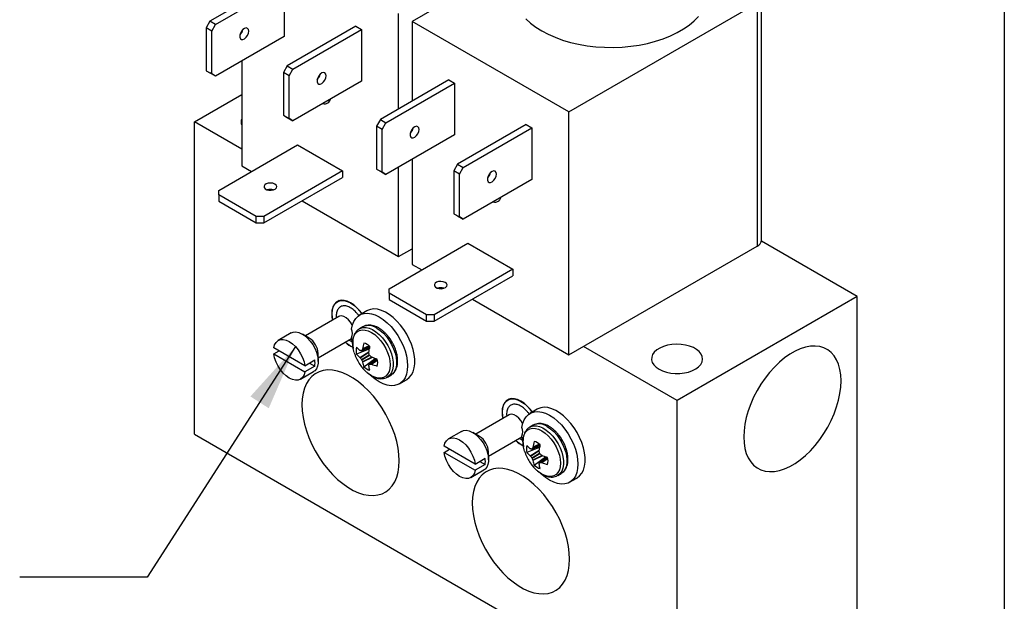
# Model space of a CAD drawing. Header units: inches. Extents: x 0.5 to 21.5, y 0.5 to 16.5.
# Tile 15 of 18: x 17.6 to 21.5, y 11.9 to 14.2. Entities that reach past the tile are written whole.
import ezdxf

# ---------------------------------------------------------------- set-up
doc = ezdxf.new("R2010")
doc.units = ezdxf.units.IN
doc.header["$LTSCALE"] = 2
doc.header["$MEASUREMENT"] = 0
doc.layers.add('TEXT', color=140, linetype='Continuous', lineweight=25)
doc.dimstyles.new('SLDDIMSTYLE6', dxfattribs={"dimtxt": 0.18, "dimasz": 0.26, "dimexe": 0, "dimexo": 0.0625, "dimgap": 0, "dimtad": 0, "dimtih": 1, "dimtoh": 1, "dimdec": 0, "dimrnd": 1e-09, "dimzin": 0, "dimdsep": 46, "dimtxsty": 'Standard', "dimsah": 1, "dimcen": 0.09, "dimadec": 0, "dimazin": 0, "dimtfac": 0.26, "dimtdec": 0, "dimtofl": 0, "dimtmove": 0, "dimatfit": 3, "dimfxl": 0, "dimfrac": 2, "dimtolj": 1, "dimtzin": 0, "dimarcsym": 0})

msp = doc.modelspace()

# ---------------------------------------------------------------- linework, layer by layer
for p, q in [((19.5723, 14.4495), (19.1765, 14.2209)), ((18.6532, 14.3769), (18.3839, 14.2214)), ((18.4059, 14.2088), (18.6751, 14.3642)), ((18.6751, 14.3642), (18.6751, 14.1617)), ((19.7916, 13.8658), (20.5299, 14.292)), ((20.5299, 14.292), (20.5299, 13.3391)), ((20.5474, 13.3636), (20.5474, 14.3165)), ((18.3839, 14.2214), (18.3689, 14.1954)), ((18.4059, 14.2088), (18.3839, 14.2214)), ((19.1234, 13.8768), (19.1234, 14.2516)), ((19.1765, 14.2209), (19.1765, 13.9074)), ((19.7916, 13.8658), (19.1765, 14.2209)), ((18.3909, 14.1828), (18.3689, 14.1954)), ((18.3689, 14.1954), (18.3689, 14.0276)), ((18.3909, 14.1828), (18.4059, 14.2088)), ((18.3909, 14.0149), (18.3909, 14.1828)), ((18.5082, 14.1835), (18.5082, 14.177)), ((18.9565, 14.2017), (18.6873, 14.0463)), ((18.7092, 14.0336), (18.9785, 14.1891)), ((18.9565, 14.2017), (18.9785, 14.1891)), ((18.9785, 14.1891), (18.9785, 13.9866)), ((18.6751, 14.1617), (18.4059, 14.0063)), ((18.5082, 14.0654), (18.5082, 13.6538)), ((18.3689, 14.0276), (18.3909, 14.0149)), ((18.3689, 14.0276), (18.3839, 14.0189)), ((18.6873, 14.0463), (18.6723, 14.0203)), ((18.6873, 14.0463), (18.7092, 14.0336)), ((18.6942, 14.0077), (18.7092, 14.0336)), ((18.4059, 14.0063), (18.3839, 14.0189)), ((18.4059, 14.0063), (18.3909, 14.0149)), ((18.6942, 14.0077), (18.6723, 14.0203)), ((18.6723, 14.0203), (18.6723, 13.8525)), ((18.6942, 13.8398), (18.6942, 14.0077)), ((18.9785, 13.9866), (18.7092, 13.8311)), ((18.8092, 14.0049), (18.8125, 14.0034)), ((19.3214, 13.9911), (19.0522, 13.8357)), ((19.3214, 13.9911), (19.3433, 13.9785)), ((19.0741, 13.823), (19.3433, 13.9785)), ((19.3433, 13.9785), (19.3433, 13.7759)), ((18.3232, 13.8266), (18.5082, 13.9335)), ((18.6723, 13.8525), (18.6942, 13.8398)), ((18.6723, 13.8525), (18.6873, 13.8438)), ((18.6873, 13.8438), (18.7092, 13.8311)), ((18.7092, 13.8311), (18.6942, 13.8398)), ((19.0522, 13.8357), (19.0372, 13.8097)), ((19.0522, 13.8357), (19.0741, 13.823)), ((19.7916, 12.9129), (19.7916, 13.8658)), ((18.5082, 13.7198), (18.3232, 13.8266)), ((18.3232, 12.6018), (18.3232, 13.8266)), ((19.0591, 13.797), (19.0372, 13.8097)), ((19.0372, 13.8097), (19.0372, 13.6418)), ((19.0591, 13.797), (19.0741, 13.823)), ((19.0591, 13.6292), (19.0591, 13.797)), ((19.1765, 13.7978), (19.1765, 13.7912)), ((19.6248, 13.816), (19.3555, 13.6605)), ((19.3774, 13.6479), (19.6467, 13.8033)), ((19.6248, 13.816), (19.6467, 13.8033)), ((19.6467, 13.8033), (19.6467, 13.6008)), ((19.3433, 13.7759), (19.0741, 13.6205)), ((18.4186, 13.558), (18.7274, 13.7363)), ((18.7274, 13.7363), (18.9042, 13.6342)), ((19.1765, 13.6796), (19.1765, 13.268)), ((18.5082, 13.6538), (18.5464, 13.6318)), ((19.0372, 13.6418), (19.0591, 13.6292)), ((19.0372, 13.6418), (19.0522, 13.6332)), ((19.1234, 13.2987), (19.1234, 13.649)), ((19.3555, 13.6605), (19.3405, 13.6346)), ((19.3555, 13.6605), (19.3774, 13.6479)), ((19.3624, 13.6219), (19.3774, 13.6479)), ((18.9042, 13.6342), (18.5954, 13.4559)), ((18.5954, 13.4306), (18.9042, 13.6089)), ((18.9042, 13.6342), (18.9042, 13.6089)), ((19.0522, 13.6332), (19.0741, 13.6205)), ((19.0741, 13.6205), (19.0591, 13.6292)), ((19.3624, 13.6219), (19.3405, 13.6346)), ((19.3405, 13.6346), (19.3405, 13.4667)), ((19.3624, 13.4541), (19.3624, 13.6219)), ((19.6467, 13.6008), (19.3774, 13.4454)), ((19.4775, 13.6191), (19.4807, 13.6177)), ((18.4186, 13.5407), (18.4186, 13.558)), ((18.5654, 13.4559), (18.4186, 13.5407)), ((18.4186, 13.5407), (18.4186, 13.5154)), ((18.4186, 13.5154), (18.5654, 13.4306)), ((18.7451, 13.5171), (19.1234, 13.2987)), ((18.5654, 13.4306), (18.5654, 13.4559)), ((18.5954, 13.4559), (18.5654, 13.4559)), ((18.5954, 13.4559), (18.5954, 13.4306)), ((19.3405, 13.4667), (19.3624, 13.4541)), ((19.3405, 13.4667), (19.3555, 13.458)), ((19.3555, 13.458), (19.3774, 13.4454)), ((19.3774, 13.4454), (19.3624, 13.4541)), ((18.5654, 13.4306), (18.5954, 13.4306)), ((19.0868, 13.1722), (19.3957, 13.3505)), ((19.1234, 13.2987), (19.1765, 13.3293)), ((19.3957, 13.3505), (19.5724, 13.2485)), ((19.7916, 12.9129), (20.5299, 13.3391)), ((20.9232, 13.1421), (20.547, 13.3593)), ((19.1765, 13.268), (19.2146, 13.246)), ((19.5724, 13.2485), (19.2636, 13.0702)), ((19.2636, 13.0449), (19.5724, 13.2232)), ((19.5724, 13.2485), (19.5724, 13.2232)), ((19.0868, 13.1549), (19.0868, 13.1722)), ((19.2336, 13.0702), (19.0868, 13.1549)), ((19.0868, 13.1549), (19.0868, 13.1296)), ((20.9232, 13.1421), (20.2161, 12.7339)), ((20.9232, 11.9173), (20.9232, 13.1421)), ((18.8912, 13.1256), (18.884, 13.1214)), ((19.0868, 13.1296), (19.2336, 13.0449)), ((19.4133, 13.1313), (19.7916, 12.9129)), ((18.8893, 13.0633), (18.7583, 12.9876)), ((18.879, 13.0649), (18.8798, 13.0578)), ((18.999, 13.0857), (18.9707, 13.0693)), ((19.2336, 13.0449), (19.2336, 13.0702)), ((19.2636, 13.0702), (19.2336, 13.0702)), ((19.2636, 13.0702), (19.2636, 13.0449)), ((18.9837, 13.0232), (18.9705, 13.0155)), ((19.2336, 13.0449), (19.2636, 13.0449)), ((18.7026, 12.9988), (18.6514, 12.9692)), ((18.7729, 12.9791), (18.7464, 12.9944)), ((18.7561, 12.8705), (18.6342, 12.9408)), ((18.8083, 12.901), (18.9393, 12.9767)), ((18.9294, 12.9709), (18.9419, 12.9641)), ((18.9787, 12.929), (19.0109, 12.9429)), ((19.011, 12.9434), (18.9794, 12.9297)), ((19.0094, 12.9477), (18.9824, 12.9351)), ((19.0088, 12.9483), (18.9827, 12.9362)), ((20.2161, 12.7339), (19.8488, 12.9459)), ((18.6342, 12.9164), (18.6554, 12.9286)), ((18.6342, 12.9164), (18.7561, 12.846)), ((18.8083, 12.8873), (18.8083, 12.9179)), ((18.9723, 12.9022), (19.0076, 12.9253)), ((18.9731, 12.9013), (19.0073, 12.9238)), ((18.9781, 12.895), (19.0088, 12.9127)), ((19.0101, 12.9104), (18.9794, 12.8927)), ((19.0189, 12.9036), (18.9824, 12.8853)), ((19.0204, 12.9031), (18.9827, 12.8841)), ((18.7561, 12.8705), (18.795, 12.8929)), ((18.795, 12.8684), (18.7561, 12.846)), ((18.7737, 12.8807), (18.795, 12.8684)), ((18.988, 12.866), (19.032, 12.8991)), ((19.0373, 12.8972), (19.0092, 12.8762)), ((19.0101, 12.8765), (19.0377, 12.897)), ((19.0163, 12.8764), (19.0408, 12.8935)), ((19.0174, 12.8761), (19.0409, 12.8926)), ((18.7389, 12.8176), (18.7901, 12.8472)), ((19.08, 12.8259), (19.0791, 12.8254)), ((19.08, 12.8259), (19.0932, 12.8335)), ((19.1267, 12.7991), (19.1549, 12.8155)), ((19.5594, 12.7398), (19.5523, 12.7357)), ((20.2161, 11.5091), (20.2161, 12.7339)), ((19.5575, 12.6775), (19.4265, 12.6018)), ((19.5472, 12.6791), (19.548, 12.672)), ((19.6672, 12.6999), (19.6389, 12.6836)), ((19.652, 12.6374), (19.6387, 12.6298)), ((18.3232, 12.6018), (20.2161, 11.5091)), ((19.3709, 12.613), (19.3196, 12.5834)), ((19.4411, 12.5934), (19.4146, 12.6087)), ((19.4243, 12.4847), (19.3024, 12.5551)), ((19.4765, 12.5152), (19.6075, 12.5909)), ((19.5976, 12.5852), (19.6101, 12.5784)), ((19.6469, 12.5433), (19.6791, 12.5572)), ((19.6792, 12.5576), (19.6476, 12.544)), ((19.6777, 12.562), (19.6506, 12.5494)), ((19.677, 12.5626), (19.6509, 12.5504)), ((19.3024, 12.5306), (19.3236, 12.5428)), ((19.3024, 12.5306), (19.4243, 12.4602)), ((19.4765, 12.5015), (19.4765, 12.5321)), ((19.6405, 12.5164), (19.6758, 12.5396)), ((19.6413, 12.5156), (19.6755, 12.538)), ((19.6463, 12.5093), (19.677, 12.527)), ((19.6783, 12.5247), (19.6476, 12.5069)), ((19.6871, 12.5179), (19.6506, 12.4995)), ((19.6886, 12.5173), (19.6509, 12.4984)), ((19.4243, 12.4847), (19.4632, 12.5072)), ((19.4632, 12.4827), (19.4243, 12.4602)), ((19.442, 12.4949), (19.4632, 12.4827)), ((19.6562, 12.4802), (19.7002, 12.5134)), ((19.7055, 12.5114), (19.6774, 12.4905)), ((19.6783, 12.4907), (19.7059, 12.5113)), ((19.6845, 12.4906), (19.709, 12.5077)), ((19.6856, 12.4904), (19.7091, 12.5069)), ((19.4071, 12.4319), (19.4583, 12.4615)), ((19.7482, 12.4401), (19.7473, 12.4396)), ((19.7482, 12.4401), (19.7614, 12.4478)), ((19.7949, 12.4134), (19.8232, 12.4297))]:
    msp.add_line(p, q)
at = {"flags": 128}
for points in [[(19.6225, 14.2314), (19.6408, 14.2145), (19.6618, 14.1986), (19.6851, 14.1839), (19.7106, 14.1705), (19.7381, 14.1584), (19.7673, 14.1478), (19.7981, 14.1387), (19.8301, 14.1313), (19.8632, 14.1256), (19.8971, 14.1216), (19.9314, 14.1193), (19.9659, 14.1189), (20.0004, 14.1202), (20.0345, 14.1233), (20.068, 14.1282), (20.1006, 14.1348), (20.1321, 14.1431), (20.1621, 14.1529), (20.1905, 14.1643), (20.2171, 14.177), (20.2415, 14.1911), (20.2636, 14.2064), (20.2833, 14.2228), (20.3003, 14.2402)], [(18.5358, 14.1825), (18.5346, 14.1892), (18.5312, 14.1936), (18.526, 14.1952), (18.5198, 14.1936), (18.5133, 14.1892), (18.5075, 14.1825), (18.5031, 14.1744), (18.5008, 14.1661), (18.5008, 14.1585), (18.5031, 14.1529), (18.5075, 14.1499), (18.5133, 14.1499), (18.5198, 14.1529), (18.526, 14.1586), (18.5312, 14.1661), (18.5346, 14.1745), (18.5358, 14.1825)], [(18.8392, 14.0074), (18.838, 14.0141), (18.8345, 14.0185), (18.8294, 14.02), (18.8231, 14.0185), (18.8166, 14.0141), (18.8108, 14.0074), (18.8065, 13.9993), (18.8041, 13.9909), (18.8041, 13.9834), (18.8065, 13.9778), (18.8108, 13.9748), (18.8166, 13.9748), (18.8231, 13.9778), (18.8294, 13.9835), (18.8345, 13.991), (18.838, 13.9994), (18.8392, 14.0074)], [(19.204, 13.7968), (19.2028, 13.8035), (19.1994, 13.8079), (19.1942, 13.8094), (19.188, 13.8078), (19.1815, 13.8034), (19.1757, 13.7967), (19.1713, 13.7886), (19.169, 13.7803), (19.169, 13.7728), (19.1713, 13.7672), (19.1757, 13.7641), (19.1815, 13.7642), (19.188, 13.7672), (19.1942, 13.7729), (19.1994, 13.7804), (19.2028, 13.7887), (19.204, 13.7968)], [(19.5074, 13.6217), (19.5062, 13.6283), (19.5028, 13.6328), (19.4976, 13.6343), (19.4913, 13.6327), (19.4849, 13.6283), (19.479, 13.6216), (19.4747, 13.6135), (19.4723, 13.6052), (19.4723, 13.5977), (19.4747, 13.592), (19.479, 13.589), (19.4849, 13.589), (19.4913, 13.5921), (19.4976, 13.5977), (19.5028, 13.6052), (19.5062, 13.6136), (19.5074, 13.6217)], [(18.6383, 13.5828), (18.6308, 13.5858), (18.6218, 13.587), (18.6127, 13.5863), (18.6047, 13.5837), (18.5988, 13.5796), (18.5959, 13.5746), (18.5963, 13.5693), (18.6, 13.5644), (18.6065, 13.5607), (18.6149, 13.5586), (18.6241, 13.5583), (18.6328, 13.56), (18.6399, 13.5634), (18.6444, 13.568), (18.6456, 13.5733), (18.6435, 13.5784), (18.6383, 13.5828)], [(19.3066, 13.1971), (19.299, 13.2), (19.29, 13.2013), (19.2809, 13.2005), (19.2729, 13.1979), (19.267, 13.1939), (19.2641, 13.1888), (19.2645, 13.1835), (19.2683, 13.1787), (19.2748, 13.1749), (19.2832, 13.1728), (19.2923, 13.1726), (19.301, 13.1742), (19.3081, 13.1776), (19.3126, 13.1823), (19.3139, 13.1875), (19.3118, 13.1927), (19.3066, 13.1971)], [(18.9797, 13.0746), (18.9718, 13.0851), (18.9602, 13.098), (18.9479, 13.1088), (18.9351, 13.1174), (18.9224, 13.1233), (18.9101, 13.1266), (18.8985, 13.1269), (18.8881, 13.1245), (18.8791, 13.1192), (18.8718, 13.1113), (18.8664, 13.1011), (18.8631, 13.0887), (18.862, 13.0747), (18.8631, 13.0593), (18.8649, 13.0492)], [(18.8655, 13.0495), (18.8638, 13.059), (18.8627, 13.0742), (18.8638, 13.0882), (18.8671, 13.1004), (18.8724, 13.1106), (18.8796, 13.1184), (18.8886, 13.1236), (18.8989, 13.126), (18.9104, 13.1256), (18.9226, 13.1224), (18.9352, 13.1165), (18.9478, 13.108), (18.9601, 13.0972), (18.9716, 13.0845), (18.9792, 13.0743)], [(18.9422, 13.029), (18.9416, 13.0302), (18.9349, 13.0412), (18.9269, 13.0508), (18.9181, 13.0584), (18.909, 13.0634), (18.9002, 13.0655), (18.8924, 13.0647), (18.8893, 13.0633)], [(18.9394, 13.0144), (18.9426, 13.0304), (18.948, 13.0444), (18.9555, 13.0562), (18.9648, 13.0654), (18.9759, 13.072), (18.9885, 13.0757), (19.0023, 13.0766), (19.0171, 13.0745), (19.0325, 13.0696), (19.0482, 13.0619), (19.0639, 13.0516), (19.0794, 13.0389), (19.0942, 13.024), (19.1081, 13.0073), (19.1207, 12.9891), (19.1319, 12.9698), (19.1414, 12.9497), (19.149, 12.9294), (19.1545, 12.9091), (19.1579, 12.8894), (19.159, 12.8706), (19.1579, 12.853), (19.1545, 12.8372), (19.149, 12.8233), (19.1414, 12.8117), (19.1319, 12.8026), (19.1207, 12.7962), (19.1081, 12.7926), (19.0942, 12.7919), (19.0794, 12.7942), (19.0639, 12.7993), (19.0482, 12.8071), (19.0325, 12.8176), (19.0175, 12.83)], [(19.1549, 12.8155), (19.1559, 12.816), (19.1659, 12.8239), (19.1742, 12.8342), (19.1805, 12.8469), (19.1848, 12.8616), (19.187, 12.8781), (19.187, 12.896), (19.1848, 12.915), (19.1805, 12.9346), (19.1742, 12.9546), (19.1659, 12.9745), (19.1559, 12.994), (19.1443, 13.0126), (19.1314, 13.0299), (19.1174, 13.0457), (19.1026, 13.0596), (19.0873, 13.0714), (19.0718, 13.0808), (19.0564, 13.0876), (19.0415, 13.0917), (19.0272, 13.093), (19.0139, 13.0915), (19.0018, 13.0872), (18.999, 13.0857)], [(18.9698, 13.0151), (18.9741, 13.0174), (18.9847, 13.0203), (18.9964, 13.0203), (19.0089, 13.0175), (19.022, 13.0119), (19.0351, 13.0037), (19.0479, 12.9931), (19.0601, 12.9804), (19.0713, 12.966), (19.0811, 12.9503), (19.0894, 12.9337), (19.0958, 12.9168), (19.1002, 12.9), (19.1024, 12.8838), (19.1024, 12.8686), (19.1002, 12.8549), (19.0958, 12.8432), (19.0894, 12.8336), (19.0811, 12.8266), (19.08, 12.8259)], [(19.0385, 13.0178), (19.0516, 13.0089), (19.0643, 12.9978), (19.0762, 12.9846), (19.0871, 12.9698), (19.0966, 12.9539), (19.1044, 12.9372), (19.1103, 12.9202), (19.1142, 12.9035), (19.1158, 12.8875), (19.1153, 12.8727), (19.1125, 12.8594), (19.1076, 12.8482), (19.1007, 12.8392), (19.0932, 12.8335)], [(18.7026, 12.9988), (18.7105, 13.0019), (18.7207, 13.0028), (18.7318, 13.0009), (18.7434, 12.9961), (18.7552, 12.9886), (18.7666, 12.9788), (18.7773, 12.967), (18.7869, 12.9536), (18.795, 12.9391), (18.8014, 12.924), (18.8057, 12.9089), (18.808, 12.8942), (18.808, 12.8807), (18.8057, 12.8686), (18.8014, 12.8585), (18.795, 12.8508), (18.7901, 12.8472)], [(18.9432, 12.9579), (18.9426, 12.9605), (18.9394, 12.9802)], [(18.9497, 12.9216), (18.9482, 12.9269), (18.9448, 12.9431), (18.9437, 12.9585), (18.9448, 12.9726), (18.9482, 12.9849), (18.9536, 12.9952), (18.9609, 13.0031), (18.97, 13.0083), (18.9805, 13.0107), (18.9921, 13.0103), (19.0044, 13.007), (19.0172, 13.0009)], [(19.0172, 13.0009), (19.03, 12.9923), (19.0423, 12.9813), (19.0539, 12.9683), (19.0644, 12.9538), (19.0735, 12.9381), (19.0808, 12.9217), (19.0862, 12.9052), (19.0896, 12.889), (19.0907, 12.8736), (19.0896, 12.8596), (19.0862, 12.8472), (19.0808, 12.8369), (19.0735, 12.829), (19.0644, 12.8238), (19.0539, 12.8214), (19.0423, 12.8218), (19.03, 12.8251), (19.0172, 12.8312), (19.0044, 12.8399), (18.9921, 12.8508), (18.9886, 12.8544)], [(18.6342, 12.9408), (18.6375, 12.9527), (18.6431, 12.9621), (18.6508, 12.9688), (18.6602, 12.9726), (18.671, 12.9731), (18.6828, 12.9705), (18.6951, 12.9649), (18.7074, 12.9563), (18.7192, 12.9453), (18.73, 12.9323), (18.7395, 12.9176), (18.7471, 12.902), (18.7528, 12.8861), (18.7561, 12.8705)], [(19.0092, 12.9422), (19.0095, 12.9399), (19.01, 12.9373)], [(20.1454, 12.8563), (20.1592, 12.8497), (20.1747, 12.8446), (20.1917, 12.8412), (20.2094, 12.8396), (20.2273, 12.8398), (20.2449, 12.8419), (20.2615, 12.8457), (20.2767, 12.8512), (20.2899, 12.8582), (20.3008, 12.8664), (20.3089, 12.8757), (20.3141, 12.8856), (20.3161, 12.8959), (20.3149, 12.9062), (20.3105, 12.9162), (20.3031, 12.9256), (20.2929, 12.9342), (20.2802, 12.9415), (20.2655, 12.9474), (20.2491, 12.9516), (20.2317, 12.9542), (20.2139, 12.9549), (20.196, 12.9537), (20.1789, 12.9507), (20.1629, 12.946), (20.1486, 12.9398), (20.1365, 12.9321), (20.127, 12.9234), (20.1203, 12.9138), (20.1167, 12.9036), (20.1163, 12.8933), (20.1191, 12.8831), (20.1251, 12.8733), (20.1339, 12.8643), (20.1454, 12.8563)], [(20.8595, 12.8113), (20.8584, 12.8345), (20.855, 12.8561), (20.8495, 12.8759), (20.8418, 12.8937), (20.8322, 12.9092), (20.8206, 12.9222), (20.8072, 12.9327), (20.7922, 12.9404), (20.7757, 12.9454), (20.758, 12.9475), (20.7393, 12.9467), (20.7197, 12.943), (20.6995, 12.9364), (20.679, 12.9272), (20.6583, 12.9152), (20.6378, 12.9008), (20.6176, 12.884), (20.598, 12.8651), (20.5793, 12.8443), (20.5616, 12.8217), (20.5451, 12.7978), (20.5301, 12.7727), (20.5167, 12.7468), (20.5051, 12.7204), (20.4955, 12.6937), (20.4878, 12.6671), (20.4823, 12.641), (20.4789, 12.6155), (20.4778, 12.591), (20.4789, 12.5678), (20.4823, 12.5462), (20.4878, 12.5264), (20.4955, 12.5087), (20.5051, 12.4932), (20.5167, 12.4801), (20.5301, 12.4697), (20.5451, 12.4619), (20.5616, 12.457), (20.5793, 12.4549), (20.598, 12.4557), (20.6176, 12.4594), (20.6378, 12.4659), (20.6583, 12.4752), (20.679, 12.4871), (20.6995, 12.5015), (20.7197, 12.5183), (20.7393, 12.5372), (20.758, 12.5581), (20.7757, 12.5806), (20.7922, 12.6045), (20.8072, 12.6296), (20.8206, 12.6555), (20.8322, 12.682), (20.8418, 12.7086), (20.8495, 12.7352), (20.855, 12.7614), (20.8584, 12.7869), (20.8595, 12.8113)], [(18.7561, 12.846), (18.7528, 12.8342), (18.7471, 12.8247), (18.7395, 12.818), (18.73, 12.8143), (18.7192, 12.8137), (18.7074, 12.8163), (18.6951, 12.822), (18.6828, 12.8305), (18.671, 12.8415), (18.6602, 12.8546), (18.6508, 12.8692), (18.6431, 12.8848), (18.6375, 12.9007), (18.6342, 12.9164)], [(19.032, 12.8991), (19.034, 12.8974), (19.0358, 12.896)], [(19.1264, 12.4974), (19.1252, 12.5219), (19.1219, 12.5474), (19.1164, 12.5736), (19.1087, 12.6001), (19.099, 12.6268), (19.0874, 12.6533), (19.0741, 12.6792), (19.0591, 12.7042), (19.0426, 12.7282), (19.0249, 12.7507), (19.0062, 12.7715), (18.9866, 12.7905), (18.9664, 12.8072), (18.9459, 12.8217), (18.9252, 12.8336), (18.9047, 12.8429), (18.8845, 12.8494), (18.8649, 12.8531), (18.8461, 12.8539), (18.8284, 12.8518), (18.812, 12.8469), (18.797, 12.8391), (18.7836, 12.8287), (18.772, 12.8156), (18.7623, 12.8001), (18.7547, 12.7824), (18.7492, 12.7626), (18.7458, 12.7409), (18.7447, 12.7178), (18.7458, 12.6933), (18.7492, 12.6678), (18.7547, 12.6416), (18.7623, 12.6151), (18.772, 12.5884), (18.7836, 12.5619), (18.797, 12.536), (18.812, 12.511), (18.8284, 12.487), (18.8461, 12.4645), (18.8649, 12.4437), (18.8845, 12.4247), (18.9047, 12.408), (18.9252, 12.3935), (18.9459, 12.3816), (18.9664, 12.3723), (18.9866, 12.3658), (19.0062, 12.3621), (19.0249, 12.3613), (19.0426, 12.3634), (19.0591, 12.3683), (19.0741, 12.3761), (19.0874, 12.3865), (19.099, 12.3996), (19.1087, 12.4151), (19.1164, 12.4328), (19.1219, 12.4526), (19.1252, 12.4743), (19.1264, 12.4974)], [(19.6479, 12.6888), (19.64, 12.6994), (19.6284, 12.7122), (19.6161, 12.7231), (19.6033, 12.7316), (19.5906, 12.7376), (19.5783, 12.7408), (19.5667, 12.7412), (19.5563, 12.7387), (19.5473, 12.7335), (19.54, 12.7256), (19.5346, 12.7153), (19.5313, 12.703), (19.5302, 12.6889), (19.5313, 12.6736), (19.5332, 12.6634)], [(19.5337, 12.6638), (19.532, 12.6733), (19.5309, 12.6885), (19.532, 12.7024), (19.5353, 12.7147), (19.5406, 12.7248), (19.5479, 12.7326), (19.5568, 12.7378), (19.5671, 12.7403), (19.5786, 12.7399), (19.5908, 12.7367), (19.6034, 12.7307), (19.616, 12.7223), (19.6283, 12.7115), (19.6398, 12.6987), (19.6474, 12.6885)], [(19.6104, 12.6432), (19.6098, 12.6444), (19.6032, 12.6555), (19.5951, 12.6651), (19.5863, 12.6726), (19.5772, 12.6776), (19.5685, 12.6798), (19.5606, 12.6789), (19.5575, 12.6775)], [(19.6076, 12.6287), (19.6108, 12.6446), (19.6162, 12.6586), (19.6237, 12.6704), (19.633, 12.6797), (19.6441, 12.6862), (19.6567, 12.69), (19.6705, 12.6908), (19.6853, 12.6888), (19.7007, 12.6838), (19.7164, 12.6761), (19.7322, 12.6658), (19.7476, 12.6531), (19.7624, 12.6382), (19.7763, 12.6215), (19.7889, 12.6034), (19.8001, 12.584), (19.8096, 12.564), (19.8172, 12.5436), (19.8227, 12.5234), (19.8261, 12.5036), (19.8272, 12.4848), (19.8261, 12.4673), (19.8227, 12.4514), (19.8172, 12.4375), (19.8096, 12.4259), (19.8001, 12.4168), (19.7889, 12.4104), (19.7763, 12.4068), (19.7624, 12.4062), (19.7476, 12.4084), (19.7322, 12.4135), (19.7164, 12.4214), (19.7007, 12.4318), (19.6858, 12.4443)], [(19.8232, 12.4297), (19.8241, 12.4303), (19.8341, 12.4381), (19.8424, 12.4485), (19.8487, 12.4612), (19.853, 12.4759), (19.8552, 12.4923), (19.8552, 12.5102), (19.853, 12.5292), (19.8487, 12.5489), (19.8424, 12.5689), (19.8341, 12.5888), (19.8241, 12.6082), (19.8125, 12.6268), (19.7996, 12.6442), (19.7856, 12.66), (19.7708, 12.6739), (19.7556, 12.6856), (19.7401, 12.695), (19.7247, 12.7018), (19.7097, 12.7059), (19.6954, 12.7072), (19.6821, 12.7057), (19.67, 12.7014), (19.6672, 12.6999)], [(19.638, 12.6294), (19.6423, 12.6316), (19.6529, 12.6345), (19.6646, 12.6346), (19.6772, 12.6318), (19.6902, 12.6262), (19.7033, 12.618), (19.7161, 12.6074), (19.7283, 12.5947), (19.7395, 12.5803), (19.7494, 12.5646), (19.7576, 12.548), (19.764, 12.5311), (19.7684, 12.5142), (19.7706, 12.498), (19.7706, 12.4828), (19.7684, 12.4692), (19.764, 12.4574), (19.7576, 12.4479), (19.7494, 12.4408), (19.7482, 12.4401)], [(19.7067, 12.632), (19.7198, 12.6232), (19.7325, 12.612), (19.7445, 12.5989), (19.7553, 12.5841), (19.7648, 12.5681), (19.7726, 12.5514), (19.7785, 12.5345), (19.7824, 12.5177), (19.7841, 12.5017), (19.7835, 12.4869), (19.7807, 12.4737), (19.7758, 12.4624), (19.769, 12.4535), (19.7614, 12.4478)], [(19.3709, 12.613), (19.3787, 12.6162), (19.3889, 12.6171), (19.4, 12.6151), (19.4117, 12.6103), (19.4234, 12.6029), (19.4348, 12.5931), (19.4455, 12.5813), (19.4551, 12.5679), (19.4632, 12.5533), (19.4696, 12.5382), (19.474, 12.5231), (19.4762, 12.5085), (19.4762, 12.4949), (19.474, 12.4829), (19.4696, 12.4728), (19.4632, 12.465), (19.4583, 12.4615)], [(19.6114, 12.5721), (19.6108, 12.5748), (19.6076, 12.5945)], [(19.6179, 12.5359), (19.6164, 12.5411), (19.6131, 12.5573), (19.6119, 12.5727), (19.6131, 12.5868), (19.6164, 12.5992), (19.6218, 12.6095), (19.6291, 12.6173), (19.6382, 12.6226), (19.6487, 12.625), (19.6603, 12.6245), (19.6727, 12.6212), (19.6854, 12.6152)], [(19.6854, 12.6152), (19.6982, 12.6065), (19.7105, 12.5955), (19.7221, 12.5826), (19.7326, 12.568), (19.7417, 12.5524), (19.749, 12.536), (19.7545, 12.5195), (19.7578, 12.5033), (19.7589, 12.4879), (19.7578, 12.4738), (19.7545, 12.4614), (19.749, 12.4512), (19.7417, 12.4433), (19.7326, 12.438), (19.7221, 12.4356), (19.7105, 12.4361), (19.6982, 12.4394), (19.6854, 12.4455), (19.6727, 12.4541), (19.6603, 12.4651), (19.6568, 12.4687)], [(19.3024, 12.5551), (19.3057, 12.5669), (19.3113, 12.5764), (19.319, 12.5831), (19.3284, 12.5868), (19.3393, 12.5874), (19.3511, 12.5848), (19.3633, 12.5791), (19.3756, 12.5706), (19.3874, 12.5596), (19.3982, 12.5465), (19.4077, 12.5319), (19.4154, 12.5163), (19.421, 12.5004), (19.4243, 12.4847)], [(19.6774, 12.5565), (19.6777, 12.5542), (19.6782, 12.5516)], [(19.4243, 12.4602), (19.421, 12.4484), (19.4154, 12.439), (19.4077, 12.4322), (19.3982, 12.4285), (19.3874, 12.4279), (19.3756, 12.4305), (19.3633, 12.4362), (19.3511, 12.4447), (19.3393, 12.4557), (19.3284, 12.4688), (19.319, 12.4834), (19.3113, 12.499), (19.3057, 12.515), (19.3024, 12.5306)], [(19.7002, 12.5134), (19.7022, 12.5117), (19.704, 12.5103)], [(19.7946, 12.1117), (19.7935, 12.1362), (19.7901, 12.1616), (19.7846, 12.1878), (19.7769, 12.2144), (19.7673, 12.2411), (19.7557, 12.2675), (19.7423, 12.2934), (19.7273, 12.3185), (19.7108, 12.3424), (19.6931, 12.3649), (19.6744, 12.3858), (19.6548, 12.4047), (19.6346, 12.4215), (19.6141, 12.4359), (19.5934, 12.4478), (19.5729, 12.4571), (19.5527, 12.4636), (19.5331, 12.4673), (19.5144, 12.4681), (19.4967, 12.4661), (19.4802, 12.4611), (19.4652, 12.4534), (19.4518, 12.4429), (19.4402, 12.4298), (19.4306, 12.4143), (19.4229, 12.3966), (19.4174, 12.3768), (19.414, 12.3552), (19.4129, 12.332), (19.414, 12.3075), (19.4174, 12.2821), (19.4229, 12.2559), (19.4306, 12.2293), (19.4402, 12.2026), (19.4518, 12.1762), (19.4652, 12.1503), (19.4802, 12.1252), (19.4967, 12.1013), (19.5144, 12.0788), (19.5331, 12.0579), (19.5527, 12.039), (19.5729, 12.0222), (19.5934, 12.0078), (19.6141, 11.9958), (19.6346, 11.9866), (19.6548, 11.9801), (19.6744, 11.9764), (19.6931, 11.9756), (19.7108, 11.9776), (19.7273, 11.9826), (19.7423, 11.9903), (19.7557, 12.0008), (19.7673, 12.0138), (19.7769, 12.0293), (19.7846, 12.0471), (19.7901, 12.0669), (19.7935, 12.0885), (19.7946, 12.1117)]]:
    msp.add_lwpolyline(points, dxfattribs=at)
for centre, radius, start, end in [((18.4733, 14.1982), 0.0409, 312.8992, 347.1061), ((18.7767, 14.0231), 0.0409, 312.8992, 347.1061), ((18.834, 13.9211), 0.0233, 251.8299, 348.1647), ((18.5402, 13.8266), 0.0342, 159.3171, 200.6829), ((19.1415, 13.8124), 0.0409, 312.8992, 347.1061), ((19.4449, 13.6373), 0.0409, 312.8992, 347.1061), ((18.6207, 13.5209), 0.0409, 72.9148, 107.0852), ((19.5023, 13.5354), 0.0233, 251.8146, 347.8982), ((20.5174, 13.3666), 0.0302, 294.3747, 354.3052), ((19.2889, 13.1351), 0.0409, 72.9148, 107.0852), ((19.0064, 12.9728), 0.0552, 54.4834, 114.2062), ((18.7324, 12.9149), 0.0759, 2.2473, 57.7474), ((18.8965, 12.9973), 0.0461, 338.2442, 21.7558), ((18.99, 13.0426), 0.1097, 226.8192, 245.7323), ((18.9894, 13.0422), 0.1084, 227.0505, 245.7322), ((19.0132, 12.9294), 0.0557, 165.9439, 194.0561), ((18.9728, 12.906), 0.0556, 45.9443, 74.0611), ((18.7137, 12.8807), 0.0822, 351.4309, 8.5691), ((19.0267, 12.906), 0.0556, 225.9443, 254.0611), ((18.9862, 12.8826), 0.0557, 345.9439, 14.0561), ((19.6746, 12.587), 0.0552, 54.4834, 114.2062), ((19.4006, 12.5292), 0.0759, 2.2473, 57.7474), ((19.5648, 12.6116), 0.0461, 338.2442, 21.7558), ((19.6582, 12.6568), 0.1097, 226.8192, 245.7323), ((19.6576, 12.6565), 0.1084, 227.0505, 245.7322), ((19.6815, 12.5436), 0.0557, 165.9439, 194.0561), ((19.641, 12.5202), 0.0556, 45.9443, 74.0611), ((19.3819, 12.4949), 0.0822, 351.4309, 8.5691), ((19.6949, 12.5202), 0.0556, 225.9443, 254.0611), ((19.6545, 12.4969), 0.0557, 345.9439, 14.0561)]:
    msp.add_arc(centre, radius, start, end)
for points, knots in [([(18.9677, 13.0665), (18.9657, 13.0695), (18.9592, 13.0791), (18.9456, 13.0915), (18.9289, 13.1019), (18.9129, 13.1061), (18.8988, 13.1043), (18.8877, 13.0963), (18.8803, 13.083), (18.8794, 13.0708), (18.879, 13.0649)], [0, 0, 0, 0, 0.062861, 0.199202, 0.335543, 0.466135, 0.596726, 0.733067, 0.869409, 1, 1, 1, 1]), ([(18.8899, 13.0636), (18.8899, 13.0637), (18.89, 13.0639), (18.8896, 13.0635), (18.8893, 13.0633)], [0, 0, 0, 0, 0.143166, 1, 1, 1, 1]), ([(19.0985, 12.963), (19.0955, 12.968), (19.0911, 12.975), (19.0839, 12.9846), (19.0774, 12.9924), (19.0693, 13.0008), (19.0604, 13.0086), (19.0509, 13.0155), (19.0408, 13.0214), (19.0304, 13.0258), (19.0198, 13.0287), (19.0092, 13.0299), (18.9987, 13.029), (18.9898, 13.0266), (18.9851, 13.0237), (18.9833, 13.0226)], [0, 0, 0, 0, 0.104461, 0.146953, 0.216989, 0.288937, 0.365404, 0.444442, 0.525404, 0.60785, 0.69138, 0.775772, 0.861097, 0.948182, 1, 1, 1, 1]), ([(18.9698, 13.0147), (18.9685, 13.0141), (18.9637, 13.0115), (18.9574, 13.0048), (18.951, 12.9951), (18.9466, 12.9841), (18.9441, 12.972), (18.9434, 12.9591), (18.944, 12.9477), (18.9453, 12.9406), (18.9458, 12.9381)], [0, 0, 0, 0, 0.055544, 0.208123, 0.349967, 0.494563, 0.639692, 0.782977, 0.922382, 1, 1, 1, 1]), ([(19.0929, 12.8337), (19.0945, 12.8346), (19.0997, 12.8373), (19.1064, 12.8442), (19.1128, 12.8539), (19.1171, 12.865), (19.1197, 12.8771), (19.1204, 12.89), (19.1195, 12.9031), (19.1172, 12.9164), (19.1139, 12.9286), (19.11, 12.9394), (19.1053, 12.9506), (19.1011, 12.9583), (19.0985, 12.963)], [0, 0, 0, 0, 0.046497, 0.145065, 0.236699, 0.330111, 0.423867, 0.516432, 0.606491, 0.692631, 0.779616, 0.843047, 0.903882, 1, 1, 1, 1]), ([(18.9501, 12.9214), (18.9513, 12.9172), (18.9547, 12.9059), (18.9632, 12.8887), (18.9746, 12.8703), (18.984, 12.8597), (18.9885, 12.8547)], [0, 0, 0, 0, 0.168543, 0.45293, 0.740167, 1, 1, 1, 1]), ([(18.9794, 12.9297), (18.9793, 12.9295), (18.9791, 12.9293), (18.9789, 12.9291), (18.9787, 12.929), (18.9785, 12.9289), (18.9783, 12.9289), (18.9782, 12.9289), (18.9781, 12.9289), (18.9781, 12.9289)], [0, 0, 0, 0, 0.00002970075, 0.00002970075, 0.00002970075, 0.00005940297, 0.00005940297, 0.00005940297, 0.00006914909, 0.00006914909, 0.00006914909, 0.00006914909]), ([(19.0101, 12.9104), (19.0098, 12.9107), (19.0096, 12.911), (19.0094, 12.9113), (19.0092, 12.9117), (19.009, 12.912), (19.0089, 12.9124), (19.0088, 12.9125), (19.0088, 12.9126), (19.0088, 12.9127)], [0, 0, 0, 0, 0.00002970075, 0.00002970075, 0.00002970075, 0.00005940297, 0.00005940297, 0.00005940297, 0.00006914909, 0.00006914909, 0.00006914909, 0.00006914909]), ([(18.9767, 12.8687), (18.9775, 12.8677), (18.9805, 12.8636), (18.9863, 12.8567), (18.9944, 12.8483), (19.0033, 12.8405), (19.0129, 12.8335), (19.0229, 12.8277), (19.0333, 12.8232), (19.0439, 12.8203), (19.0545, 12.8191), (19.065, 12.8201), (19.0733, 12.8222), (19.0775, 12.8248), (19.0787, 12.8255)], [0, 0, 0, 0, 0.02586, 0.1073485, 0.191062, 0.280034, 0.3719966, 0.4661983, 0.5621269, 0.6593163, 0.7575092, 0.8567873, 0.9581137, 1, 1, 1, 1]), ([(18.9781, 12.895), (18.9783, 12.8947), (18.9785, 12.8944), (18.9787, 12.8941), (18.9789, 12.8937), (18.9791, 12.8934), (18.9793, 12.893), (18.9793, 12.8929), (18.9793, 12.8928), (18.9794, 12.8927)], [0, 0, 0, 0, 0.00002970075, 0.00002970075, 0.00002970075, 0.00005940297, 0.00005940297, 0.00005940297, 0.00006914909, 0.00006914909, 0.00006914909, 0.00006914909]), ([(19.0088, 12.8757), (19.0089, 12.8759), (19.009, 12.8761), (19.0092, 12.8763), (19.0094, 12.8764), (19.0096, 12.8765), (19.0099, 12.8765), (19.0099, 12.8765), (19.01, 12.8765), (19.0101, 12.8765)], [0, 0, 0, 0, 0.00002970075, 0.00002970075, 0.00002970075, 0.00005940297, 0.00005940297, 0.00005940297, 0.00006914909, 0.00006914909, 0.00006914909, 0.00006914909]), ([(19.636, 12.6807), (19.6339, 12.6838), (19.6274, 12.6933), (19.6138, 12.7057), (19.5971, 12.7161), (19.5812, 12.7203), (19.567, 12.7186), (19.5559, 12.7106), (19.5485, 12.6972), (19.5476, 12.6851), (19.5472, 12.6791)], [0, 0, 0, 0, 0.062861, 0.199202, 0.335543, 0.466135, 0.596726, 0.733067, 0.869409, 1, 1, 1, 1]), ([(19.5581, 12.6779), (19.5581, 12.6779), (19.5582, 12.6781), (19.5579, 12.6778), (19.5575, 12.6775)], [0, 0, 0, 0, 0.1431665, 1, 1, 1, 1]), ([(19.7667, 12.5773), (19.7637, 12.5822), (19.7594, 12.5893), (19.7521, 12.5989), (19.7457, 12.6066), (19.7375, 12.615), (19.7286, 12.6228), (19.7191, 12.6298), (19.709, 12.6356), (19.6986, 12.6401), (19.6881, 12.643), (19.6774, 12.6442), (19.6669, 12.6432), (19.6581, 12.6409), (19.6533, 12.6379), (19.6516, 12.6368)], [0, 0, 0, 0, 0.104461, 0.146953, 0.216989, 0.288937, 0.365404, 0.444442, 0.525404, 0.60785, 0.69138, 0.775772, 0.861097, 0.948182, 1, 1, 1, 1]), ([(19.638, 12.629), (19.6367, 12.6283), (19.632, 12.6258), (19.6256, 12.6191), (19.6192, 12.6094), (19.6148, 12.5983), (19.6123, 12.5862), (19.6116, 12.5733), (19.6122, 12.562), (19.6135, 12.5549), (19.614, 12.5523)], [0, 0, 0, 0, 0.055544, 0.208123, 0.349967, 0.494563, 0.639692, 0.782977, 0.922382, 1, 1, 1, 1]), ([(19.7611, 12.4479), (19.7627, 12.4488), (19.7679, 12.4515), (19.7746, 12.4585), (19.781, 12.4682), (19.7853, 12.4792), (19.7879, 12.4914), (19.7886, 12.5042), (19.7877, 12.5174), (19.7854, 12.5307), (19.7821, 12.5428), (19.7782, 12.5536), (19.7735, 12.5648), (19.7693, 12.5725), (19.7667, 12.5773)], [0, 0, 0, 0, 0.046497, 0.145065, 0.236699, 0.330111, 0.423867, 0.516432, 0.606491, 0.692631, 0.779616, 0.843047, 0.903882, 1, 1, 1, 1]), ([(19.6183, 12.5356), (19.6195, 12.5314), (19.6229, 12.5202), (19.6314, 12.5029), (19.6428, 12.4846), (19.6522, 12.474), (19.6567, 12.469)], [0, 0, 0, 0, 0.168543, 0.45293, 0.740167, 1, 1, 1, 1]), ([(19.6476, 12.544), (19.6475, 12.5437), (19.6473, 12.5435), (19.6471, 12.5434), (19.6469, 12.5433), (19.6467, 12.5432), (19.6465, 12.5432), (19.6464, 12.5432), (19.6463, 12.5432), (19.6463, 12.5432)], [0, 0, 0, 0, 0.00002970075, 0.00002970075, 0.00002970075, 0.00005940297, 0.00005940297, 0.00005940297, 0.00006914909, 0.00006914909, 0.00006914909, 0.00006914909]), ([(19.6783, 12.5247), (19.6781, 12.5249), (19.6778, 12.5252), (19.6776, 12.5256), (19.6774, 12.5259), (19.6772, 12.5263), (19.6771, 12.5266), (19.6771, 12.5268), (19.677, 12.5269), (19.677, 12.527)], [0, 0, 0, 0, 0.00002970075, 0.00002970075, 0.00002970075, 0.00005940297, 0.00005940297, 0.00005940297, 0.00006914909, 0.00006914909, 0.00006914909, 0.00006914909]), ([(19.6449, 12.4829), (19.6457, 12.4819), (19.6487, 12.4778), (19.6545, 12.471), (19.6626, 12.4625), (19.6715, 12.4548), (19.6811, 12.4478), (19.6911, 12.4419), (19.7015, 12.4375), (19.7121, 12.4346), (19.7228, 12.4334), (19.7332, 12.4343), (19.7415, 12.4364), (19.7457, 12.439), (19.747, 12.4398)], [0, 0, 0, 0, 0.02586, 0.107348, 0.191062, 0.280034, 0.371997, 0.466198, 0.562127, 0.659316, 0.757509, 0.856787, 0.958114, 1, 1, 1, 1]), ([(19.6463, 12.5093), (19.6465, 12.509), (19.6467, 12.5086), (19.6469, 12.5083), (19.6471, 12.508), (19.6473, 12.5076), (19.6475, 12.5073), (19.6475, 12.5072), (19.6476, 12.5071), (19.6476, 12.5069)], [0, 0, 0, 0, 0.00002970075, 0.00002970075, 0.00002970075, 0.00005940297, 0.00005940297, 0.00005940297, 0.00006914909, 0.00006914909, 0.00006914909, 0.00006914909]), ([(19.677, 12.49), (19.6771, 12.4902), (19.6772, 12.4904), (19.6774, 12.4905), (19.6776, 12.4906), (19.6778, 12.4907), (19.6781, 12.4907), (19.6782, 12.4907), (19.6782, 12.4907), (19.6783, 12.4907)], [0, 0, 0, 0, 0.00002970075, 0.00002970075, 0.00002970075, 0.00005940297, 0.00005940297, 0.00005940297, 0.00006914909, 0.00006914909, 0.00006914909, 0.00006914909])]:
    msp.add_open_spline(points, degree=3, knots=knots)
for points in [[(18.9723, 12.9302), (18.9674, 12.9343), (18.963, 12.9385), (18.9592, 12.9429)], [(18.988, 12.9595), (18.9858, 12.9516), (18.984, 12.9439), (18.9827, 12.9362)], [(19.007, 12.9222), (19.0081, 12.93), (19.0095, 12.9379), (19.0114, 12.946)], [(19.01, 12.9373), (18.9931, 12.9302), (18.9762, 12.923), (18.9592, 12.9158)], [(18.9592, 12.9158), (18.963, 12.911), (18.9674, 12.9065), (18.9723, 12.9022)], [(18.9731, 12.9298), (18.9729, 12.9298), (18.9726, 12.93), (18.9723, 12.9302)], [(18.9723, 12.9022), (18.9726, 12.9019), (18.9729, 12.9016), (18.9731, 12.9013)], [(18.9781, 12.9289), (18.9772, 12.9291), (18.9755, 12.9293), (18.9739, 12.9296), (18.9731, 12.9298)], [(18.9731, 12.9013), (18.9739, 12.9002), (18.9755, 12.8981), (18.9772, 12.896), (18.9781, 12.895)], [(18.9824, 12.9351), (18.9819, 12.9342), (18.9808, 12.9324), (18.9799, 12.9306), (18.9794, 12.9297)], [(18.9827, 12.9362), (18.9827, 12.9358), (18.9825, 12.9354), (18.9824, 12.9351)], [(19.007, 12.9209), (19.007, 12.9213), (19.0069, 12.9218), (19.007, 12.9222)], [(19.0088, 12.9127), (19.0085, 12.9141), (19.0079, 12.9168), (19.0073, 12.9195), (19.007, 12.9209)], [(19.0163, 12.9049), (19.0153, 12.9058), (19.0132, 12.9076), (19.0111, 12.9095), (19.0101, 12.9104)], [(19.0174, 12.9042), (19.017, 12.9043), (19.0166, 12.9046), (19.0163, 12.9049)], [(19.0402, 12.8961), (19.0323, 12.8985), (19.0247, 12.9012), (19.0174, 12.9042)], [(18.9794, 12.8927), (18.9799, 12.8914), (18.9808, 12.8889), (18.9819, 12.8865), (18.9824, 12.8853)], [(18.9824, 12.8853), (18.9825, 12.8849), (18.9827, 12.8845), (18.9827, 12.8841)], [(18.9827, 12.8841), (18.984, 12.8777), (18.9858, 12.8716), (18.988, 12.866)], [(19.007, 12.8701), (19.0069, 12.8705), (19.007, 12.8708), (19.007, 12.871)], [(19.007, 12.871), (19.0073, 12.8718), (19.0079, 12.8733), (19.0085, 12.8749), (19.0088, 12.8757)], [(19.0114, 12.8525), (19.0095, 12.8579), (19.0081, 12.8638), (19.007, 12.8701)], [(19.0101, 12.8765), (19.0111, 12.8765), (19.0132, 12.8764), (19.0153, 12.8764), (19.0163, 12.8764)], [(19.0163, 12.8764), (19.0166, 12.8764), (19.017, 12.8763), (19.0174, 12.8761)], [(19.0174, 12.8761), (19.0247, 12.8734), (19.0323, 12.8711), (19.0402, 12.8691)], [(19.6405, 12.5444), (19.6356, 12.5485), (19.6312, 12.5527), (19.6275, 12.5571)], [(19.6562, 12.5737), (19.654, 12.5659), (19.6522, 12.5581), (19.6509, 12.5504)], [(19.6752, 12.5364), (19.6763, 12.5442), (19.6778, 12.5522), (19.6797, 12.5602)], [(19.6782, 12.5516), (19.6613, 12.5444), (19.6444, 12.5373), (19.6275, 12.5301)], [(19.6275, 12.5301), (19.6312, 12.5253), (19.6356, 12.5207), (19.6405, 12.5164)], [(19.6413, 12.544), (19.6411, 12.5441), (19.6408, 12.5442), (19.6405, 12.5444)], [(19.6405, 12.5164), (19.6408, 12.5162), (19.6411, 12.5159), (19.6413, 12.5156)], [(19.6463, 12.5432), (19.6454, 12.5433), (19.6437, 12.5436), (19.6421, 12.5439), (19.6413, 12.544)], [(19.6413, 12.5156), (19.6421, 12.5145), (19.6437, 12.5124), (19.6454, 12.5103), (19.6463, 12.5093)], [(19.6506, 12.5494), (19.6501, 12.5485), (19.649, 12.5467), (19.6481, 12.5449), (19.6476, 12.544)], [(19.6509, 12.5504), (19.6509, 12.55), (19.6508, 12.5497), (19.6506, 12.5494)], [(19.6753, 12.5351), (19.6752, 12.5356), (19.6752, 12.536), (19.6752, 12.5364)], [(19.677, 12.527), (19.6767, 12.5283), (19.6761, 12.531), (19.6755, 12.5338), (19.6753, 12.5351)], [(19.6845, 12.5191), (19.6835, 12.52), (19.6814, 12.5219), (19.6794, 12.5237), (19.6783, 12.5247)], [(19.6856, 12.5184), (19.6852, 12.5186), (19.6849, 12.5188), (19.6845, 12.5191)], [(19.7084, 12.5104), (19.7005, 12.5128), (19.6929, 12.5154), (19.6856, 12.5184)], [(19.6476, 12.5069), (19.6481, 12.5057), (19.649, 12.5032), (19.6501, 12.5007), (19.6506, 12.4995)], [(19.6506, 12.4995), (19.6508, 12.4991), (19.6509, 12.4987), (19.6509, 12.4984)], [(19.6509, 12.4984), (19.6522, 12.4919), (19.654, 12.4859), (19.6562, 12.4802)], [(19.6752, 12.4844), (19.6752, 12.4847), (19.6752, 12.485), (19.6753, 12.4853)], [(19.6797, 12.4667), (19.6778, 12.4722), (19.6763, 12.4781), (19.6752, 12.4844)], [(19.6753, 12.4853), (19.6755, 12.486), (19.6761, 12.4876), (19.6767, 12.4892), (19.677, 12.49)], [(19.6783, 12.4907), (19.6794, 12.4907), (19.6814, 12.4906), (19.6835, 12.4906), (19.6845, 12.4906)], [(19.6845, 12.4906), (19.6849, 12.4906), (19.6852, 12.4905), (19.6856, 12.4904)], [(19.6856, 12.4904), (19.6929, 12.4877), (19.7005, 12.4853), (19.7084, 12.4833)]]:
    msp.add_open_spline(points, degree=3)
at = {"layer": 'TEXT'}
msp.add_line((21.5, 16.5), (21.5, 0.5), dxfattribs=at)

# ---------------------------------------------------------------- leaders
msp.add_leader([(18.7191, 12.9454), (18.1374, 12.0412), (17.6374, 12.0412)], dimstyle='SLDDIMSTYLE6', dxfattribs=at)

doc.saveas('drawing.dxf')
